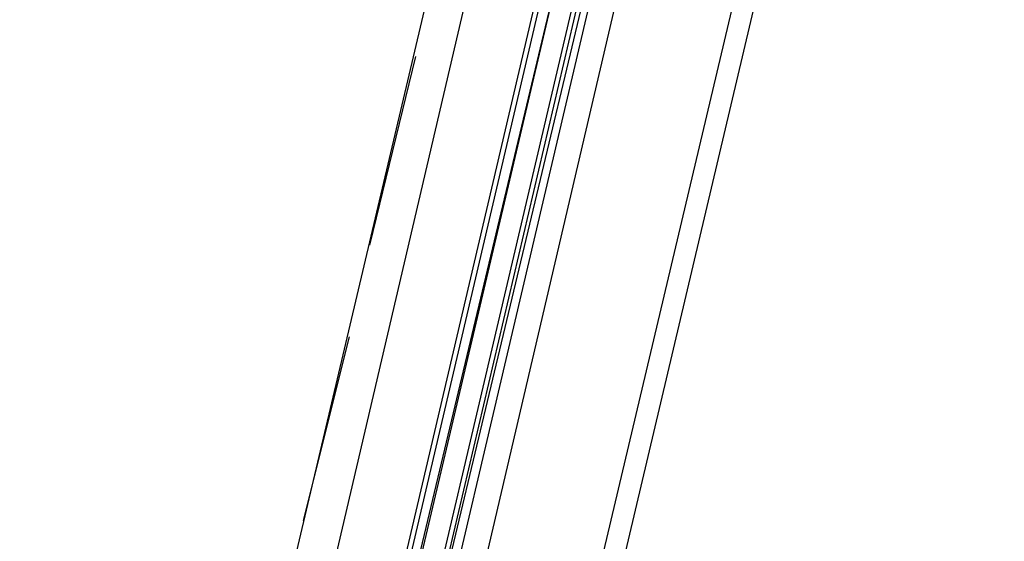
# Model space of a CAD drawing. Header units: feet. Extents: x -79 to 198, y -22 to 181.
# Tile 168 of 256: x 117.96 to 120.54, y 81.44 to 82.81. Entities that reach past the tile are written whole.
import ezdxf

# ---------------------------------------------------------------- set-up
doc = ezdxf.new("R2010")
doc.units = ezdxf.units.FT
doc.layers.add('A-LINEA', color=7, linetype='CONTINUOUS')

msp = doc.modelspace()

# ---------------------------------------------------------------- linework, layer by layer
at = {"layer": 'A-LINEA'}
for p, q in [((121.84, 91.1111), (114.56, 60.2978)), ((117.56, 76.6311), (119.2, 83.5778)), ((118.32, 76.4578), (119.96, 83.3911)), ((119.2, 83.1511), (118.5067, 80.1911)), ((119.3733, 83.1111), (118.68, 80.1511)), ((119.3867, 83.1111), (118.6933, 80.1511)), ((119.4133, 83.0978), (118.7067, 80.1378)), ((119.4133, 83.0978), (118.72, 80.1511)), ((118.88, 80.0978), (119.5733, 83.0578)), ((119, 82.7111), (118.88, 82.2178)), ((118.8267, 81.9778), (118.7067, 81.4978))]:
    msp.add_line(p, q, dxfattribs=at)
for points in [[(119.4667, 83.0844), (118.76, 80.0711), (118.7733, 80.0578), (118.7733, 80.0711), (119.48, 83.0844)], [(119.5067, 83.0711), (118.8, 80.0578), (118.7867, 80.0578), (118.7733, 80.0711), (119.4933, 83.0844)]]:
    msp.add_lwpolyline(points, dxfattribs=at)

doc.saveas('drawing.dxf')
